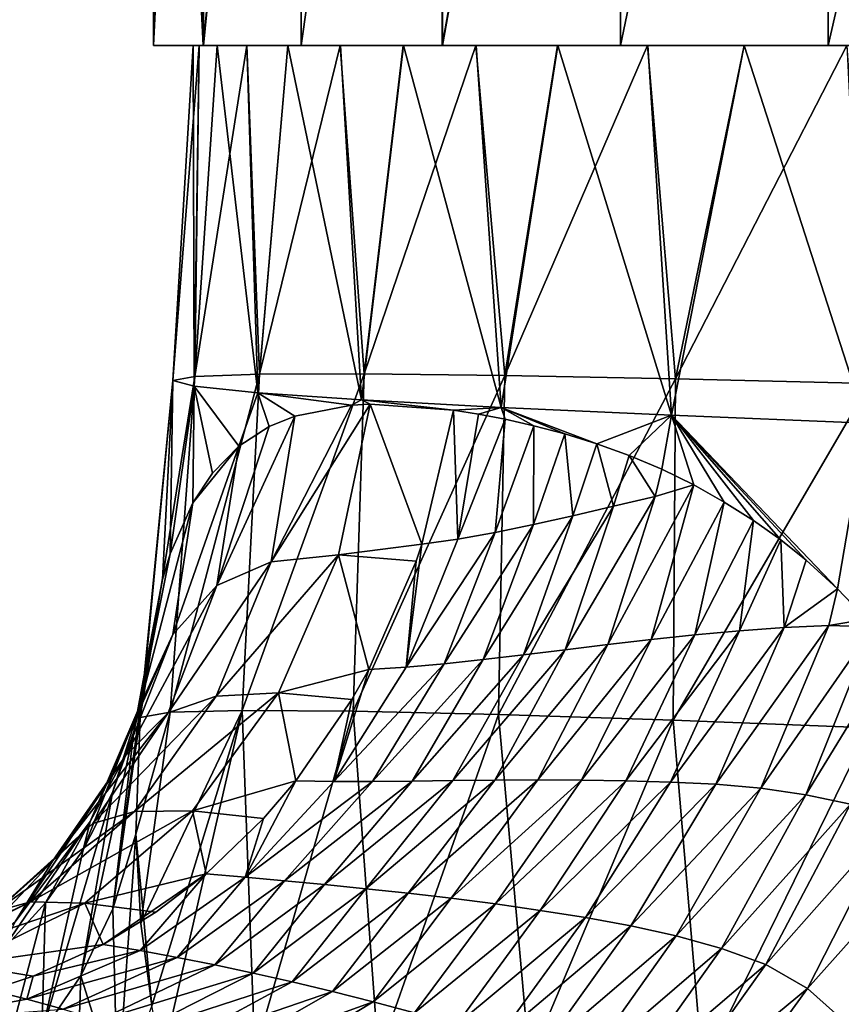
# Model space of a CAD drawing. Header units: millimetres. Extents: x -84 to 84, y -375 to 242.
# Tile 67 of 166: x -17 to -6, y 40 to 53. Entities that reach past the tile are written whole.
import ezdxf

# ---------------------------------------------------------------- set-up
doc = ezdxf.new("R2010")
doc.units = ezdxf.units.MM
doc.header["$LTSCALE"] = 81.481481
for name, color, linetype in [('10', 7, 'CONTINUOUS'), ('218', 7, 'CONTINUOUS'), ('221', 7, 'CONTINUOUS'), ('26', 7, 'CONTINUOUS'), ('27', 7, 'CONTINUOUS'), ('28', 7, 'CONTINUOUS')]:
    doc.layers.add(name, color=color, linetype=linetype)

msp = doc.modelspace()

# ---------------------------------------------------------------- linework, layer by layer
at = {"layer": '10', "color": 7, "linetype": 'CONTINUOUS', "true_color": 0x69ffac}
for points in [[(-15.038, 44.001, -6.405), (-15.45, 40.989, -7.912), (-15.021, 44.137, -6.271), (-15.038, 44.001, -6.405)], [(-15.021, 44.137, -6.271), (-15.45, 40.989, -7.912), (-15.176, 43.306, -5.494), (-15.021, 44.137, -6.271)], [(-15.093, 43.491, -6.923), (-15.45, 40.989, -7.912), (-15.038, 44.001, -6.405), (-15.093, 43.491, -6.923)], [(-15.149, 41.964, -8.526), (-15.45, 40.989, -7.912), (-15.093, 43.491, -6.923), (-15.149, 41.964, -8.526)], [(-15.45, 40.989, -7.912), (-15.869, 40.117, -7.317), (-15.176, 43.306, -5.494), (-15.45, 40.989, -7.912)], [(-15.176, 43.306, -5.494), (-15.869, 40.117, -7.317), (-15.452, 42.51, -4.749), (-15.176, 43.306, -5.494)], [(-15.869, 40.117, -7.317), (-16.377, 39.367, -6.731), (-15.452, 42.51, -4.749), (-15.869, 40.117, -7.317)], [(-15.452, 42.51, -4.749), (-16.377, 39.367, -6.731), (-15.838, 41.763, -4.045), (-15.452, 42.51, -4.749)], [(-15.149, 41.964, -8.526), (-15.389, 38.579, -10.507), (-15.45, 40.989, -7.912), (-15.149, 41.964, -8.526)], [(-14.938, 39.722, -11.023), (-15.389, 38.579, -10.507), (-15.149, 41.964, -8.526), (-14.938, 39.722, -11.023)], [(-15.083, 40.799, -9.803), (-14.938, 39.722, -11.023), (-15.149, 41.964, -8.526), (-15.083, 40.799, -9.803)], [(-15.838, 41.763, -4.045), (-16.377, 39.367, -6.731), (-16.327, 41.068, -3.388), (-15.838, 41.763, -4.045)], [(-16.377, 39.367, -6.731), (-16.948, 38.733, -6.155), (-16.327, 41.068, -3.388), (-16.377, 39.367, -6.731)], [(-16.327, 41.068, -3.388), (-16.948, 38.733, -6.155), (-16.9, 40.44, -2.79), (-16.327, 41.068, -3.388)], [(-15.45, 40.989, -7.912), (-15.389, 38.579, -10.507), (-15.869, 40.117, -7.317), (-15.45, 40.989, -7.912)], [(-15.869, 40.117, -7.317), (-15.955, 37.597, -10.028), (-16.377, 39.367, -6.731), (-15.869, 40.117, -7.317)], [(-15.389, 38.579, -10.507), (-15.955, 37.597, -10.028), (-15.869, 40.117, -7.317), (-15.389, 38.579, -10.507)]]:
    msp.add_3dface(points, dxfattribs=at)
at = {"layer": '218', "color": 7, "linetype": 'CONTINUOUS', "true_color": 0xa2afbf}
for points in [[(-14.917, 52.267, -9.14), (-14.267, 52.267, -12.206), (-14.916, 52.267, -6.008), (-14.917, 52.267, -9.14)], [(-14.916, 52.267, -6.008), (-14.267, 52.267, -12.206), (-14.266, 52.267, -2.943), (-14.916, 52.267, -6.008)], [(-14.267, 52.267, -12.206), (-12.99, 52.267, -15.075), (-13.551, 52.267, -10.668), (-14.267, 52.267, -12.206)], [(-14.266, 52.267, -2.943), (-14.267, 52.267, -12.206), (-13.9, 52.267, -7.575), (-14.266, 52.267, -2.943)], [(-13.9, 52.267, -7.575), (-14.267, 52.267, -12.206), (-13.551, 52.267, -10.668), (-13.9, 52.267, -7.575)], [(-12.99, 52.267, -0.074), (-14.266, 52.267, -2.943), (-13.551, 52.267, -4.482), (-12.99, 52.267, -0.074)], [(-13.551, 52.267, -4.482), (-14.266, 52.267, -2.943), (-13.9, 52.267, -7.575), (-13.551, 52.267, -4.482)], [(-13.551, 52.267, -10.668), (-12.99, 52.267, -15.075), (-12.523, 52.267, -13.606), (-13.551, 52.267, -10.668)], [(-12.523, 52.267, -1.544), (-12.99, 52.267, -0.074), (-13.551, 52.267, -4.482), (-12.523, 52.267, -1.544)], [(-12.99, 52.267, -15.075), (-11.144, 52.267, -17.615), (-12.523, 52.267, -13.606), (-12.99, 52.267, -15.075)], [(-11.143, 52.267, 2.466), (-12.99, 52.267, -0.074), (-12.523, 52.267, -1.544), (-11.143, 52.267, 2.466)], [(-12.523, 52.267, -13.606), (-11.144, 52.267, -17.615), (-10.867, 52.267, -16.242), (-12.523, 52.267, -13.606)], [(-10.867, 52.267, 1.092), (-11.143, 52.267, 2.466), (-12.523, 52.267, -1.544), (-10.867, 52.267, 1.092)], [(-11.144, 52.267, -17.615), (-8.814, 52.267, -19.711), (-10.867, 52.267, -16.242), (-11.144, 52.267, -17.615)], [(-8.813, 52.267, 4.561), (-11.143, 52.267, 2.466), (-10.867, 52.267, 1.092), (-8.813, 52.267, 4.561)], [(-10.867, 52.267, -16.242), (-8.814, 52.267, -19.711), (-8.666, 52.267, -18.443), (-10.867, 52.267, -16.242)], [(-8.666, 52.267, 3.293), (-8.813, 52.267, 4.561), (-10.867, 52.267, 1.092), (-8.666, 52.267, 3.293)], [(-8.814, 52.267, -19.711), (-6.102, 52.267, -21.276), (-8.666, 52.267, -18.443), (-8.814, 52.267, -19.711)], [(-6.101, 52.267, 6.126), (-8.813, 52.267, 4.561), (-8.666, 52.267, 3.293), (-6.101, 52.267, 6.126)], [(-8.666, 52.267, -18.443), (-6.102, 52.267, -21.276), (-6.031, 52.267, -20.099), (-8.666, 52.267, -18.443)], [(-6.031, 52.267, 4.949), (-6.101, 52.267, 6.126), (-8.666, 52.267, 3.293), (-6.031, 52.267, 4.949)], [(-6.102, 52.267, -21.276), (-3.127, 52.267, -22.245), (-6.031, 52.267, -20.099), (-6.102, 52.267, -21.276)], [(-3.126, 52.267, 7.095), (-6.101, 52.267, 6.126), (-6.031, 52.267, 4.949), (-3.126, 52.267, 7.095)], [(-6.031, 52.267, -20.099), (-3.127, 52.267, -22.245), (-3.093, 52.267, -21.127), (-6.031, 52.267, -20.099)], [(-3.093, 52.267, 5.977), (-3.126, 52.267, 7.095), (-6.031, 52.267, 4.949), (-3.093, 52.267, 5.977)]]:
    msp.add_3dface(points, dxfattribs=at)
at = {"layer": '221', "color": 7, "linetype": 'CONTINUOUS', "true_color": 0xa2afbf}
for points in [[(-14.267, 52.267, -12.206), (-14.917, 52.267, -9.14), (-14.917, 65.267, -9.141), (-14.267, 52.267, -12.206)], [(-14.267, 52.267, -12.206), (-14.917, 65.267, -9.141), (-14.267, 65.267, -12.206), (-14.267, 52.267, -12.206)], [(-14.917, 52.267, -9.14), (-14.916, 52.267, -6.008), (-14.917, 65.267, -6.009), (-14.917, 52.267, -9.14)], [(-14.917, 52.267, -9.14), (-14.917, 65.267, -6.009), (-14.917, 65.267, -9.141), (-14.917, 52.267, -9.14)], [(-14.916, 52.267, -6.008), (-14.267, 65.267, -2.944), (-14.917, 65.267, -6.009), (-14.916, 52.267, -6.008)], [(-14.916, 52.267, -6.008), (-14.266, 52.267, -2.943), (-14.267, 65.267, -2.944), (-14.916, 52.267, -6.008)], [(-12.99, 52.267, -15.075), (-14.267, 52.267, -12.206), (-12.99, 65.267, -15.075), (-12.99, 52.267, -15.075)], [(-14.267, 52.267, -12.206), (-14.267, 65.267, -12.206), (-12.99, 65.267, -15.075), (-14.267, 52.267, -12.206)], [(-14.266, 52.267, -2.943), (-12.99, 65.267, -0.075), (-14.267, 65.267, -2.944), (-14.266, 52.267, -2.943)], [(-14.266, 52.267, -2.943), (-12.99, 52.267, -0.074), (-12.99, 65.267, -0.075), (-14.266, 52.267, -2.943)], [(-11.144, 52.267, -17.615), (-12.99, 52.267, -15.075), (-11.144, 65.267, -17.615), (-11.144, 52.267, -17.615)], [(-12.99, 52.267, -15.075), (-12.99, 65.267, -15.075), (-11.144, 65.267, -17.615), (-12.99, 52.267, -15.075)], [(-12.99, 52.267, -0.074), (-11.143, 52.267, 2.466), (-11.144, 65.267, 2.465), (-12.99, 52.267, -0.074)], [(-12.99, 52.267, -0.074), (-11.144, 65.267, 2.465), (-12.99, 65.267, -0.075), (-12.99, 52.267, -0.074)], [(-8.814, 52.267, -19.711), (-11.144, 52.267, -17.615), (-8.814, 65.267, -19.71), (-8.814, 52.267, -19.711)], [(-11.144, 52.267, -17.615), (-11.144, 65.267, -17.615), (-8.814, 65.267, -19.71), (-11.144, 52.267, -17.615)], [(-11.143, 52.267, 2.466), (-8.814, 65.267, 4.56), (-11.144, 65.267, 2.465), (-11.143, 52.267, 2.466)], [(-11.143, 52.267, 2.466), (-8.813, 52.267, 4.561), (-8.814, 65.267, 4.56), (-11.143, 52.267, 2.466)], [(-6.102, 52.267, -21.276), (-8.814, 52.267, -19.711), (-6.102, 65.267, -21.276), (-6.102, 52.267, -21.276)], [(-8.814, 52.267, -19.711), (-8.814, 65.267, -19.71), (-6.102, 65.267, -21.276), (-8.814, 52.267, -19.711)], [(-8.813, 52.267, 4.561), (-6.102, 65.267, 6.126), (-8.814, 65.267, 4.56), (-8.813, 52.267, 4.561)], [(-8.813, 52.267, 4.561), (-6.101, 52.267, 6.126), (-6.102, 65.267, 6.126), (-8.813, 52.267, 4.561)], [(-3.127, 52.267, -22.245), (-6.102, 52.267, -21.276), (-3.127, 65.267, -22.245), (-3.127, 52.267, -22.245)], [(-6.102, 52.267, -21.276), (-6.102, 65.267, -21.276), (-3.127, 65.267, -22.245), (-6.102, 52.267, -21.276)], [(-6.101, 52.267, 6.126), (-3.127, 65.267, 7.095), (-6.102, 65.267, 6.126), (-6.101, 52.267, 6.126)], [(-6.101, 52.267, 6.126), (-3.126, 52.267, 7.095), (-3.127, 65.267, 7.095), (-6.101, 52.267, 6.126)]]:
    msp.add_3dface(points, dxfattribs=at)
at = {"layer": '26', "color": 7, "linetype": 'CONTINUOUS', "true_color": 0x69ffac}
for points in [[(-10.94, 45.821, 3.19), (-10.998, 47.505, 2.54), (-11.41, 45.755, 2.754), (-10.94, 45.821, 3.19)], [(-10.672, 47.454, 2.89), (-10.998, 47.505, 2.54), (-10.94, 45.821, 3.19), (-10.672, 47.454, 2.89)], [(-10.322, 47.385, 3.242), (-10.672, 47.454, 2.89), (-10.94, 45.821, 3.19), (-10.322, 47.385, 3.242)], [(-10.455, 45.908, 3.593), (-10.322, 47.385, 3.242), (-10.94, 45.821, 3.19), (-10.455, 45.908, 3.593)], [(-9.947, 47.298, 3.597), (-10.322, 47.385, 3.242), (-10.455, 45.908, 3.593), (-9.947, 47.298, 3.597)], [(-9.954, 46.011, 3.968), (-9.947, 47.298, 3.597), (-10.455, 45.908, 3.593), (-9.954, 46.011, 3.968)], [(-9.542, 47.194, 3.956), (-9.947, 47.298, 3.597), (-9.954, 46.011, 3.968), (-9.542, 47.194, 3.956)], [(-9.437, 46.126, 4.322), (-9.542, 47.194, 3.956), (-9.954, 46.011, 3.968), (-9.437, 46.126, 4.322)], [(-9.123, 47.067, 4.303), (-9.542, 47.194, 3.956), (-9.437, 46.126, 4.322), (-9.123, 47.067, 4.303)], [(-8.905, 46.249, 4.658), (-9.123, 47.067, 4.303), (-9.437, 46.126, 4.322), (-8.905, 46.249, 4.658)], [(-8.701, 46.912, 4.635), (-9.123, 47.067, 4.303), (-8.905, 46.249, 4.658), (-8.701, 46.912, 4.635)], [(-8.361, 46.377, 4.977), (-8.701, 46.912, 4.635), (-8.905, 46.249, 4.658), (-8.361, 46.377, 4.977)], [(-8.273, 46.732, 4.952), (-8.701, 46.912, 4.635), (-8.361, 46.377, 4.977), (-8.273, 46.732, 4.952)], [(-7.859, 46.531, 5.244), (-8.273, 46.732, 4.952), (-8.361, 46.377, 4.977), (-7.859, 46.531, 5.244)], [(-7.859, 46.531, 5.244), (-8.361, 46.377, 4.977), (-8.982, 44.443, 5.279), (-7.859, 46.531, 5.244)], [(-8.416, 44.509, 5.558), (-7.859, 46.531, 5.244), (-8.982, 44.443, 5.279), (-8.416, 44.509, 5.558)], [(-7.46, 46.305, 5.515), (-7.859, 46.531, 5.244), (-8.416, 44.509, 5.558), (-7.46, 46.305, 5.515)], [(-8.361, 46.377, 4.977), (-8.905, 46.249, 4.658), (-9.538, 44.376, 4.984), (-8.361, 46.377, 4.977)], [(-8.982, 44.443, 5.279), (-8.361, 46.377, 4.977), (-9.538, 44.376, 4.984), (-8.982, 44.443, 5.279)], [(-7.842, 44.568, 5.821), (-7.46, 46.305, 5.515), (-8.416, 44.509, 5.558), (-7.842, 44.568, 5.821)], [(-7.078, 46.062, 5.765), (-7.46, 46.305, 5.515), (-7.842, 44.568, 5.821), (-7.078, 46.062, 5.765)], [(-8.905, 46.249, 4.658), (-9.437, 46.126, 4.322), (-10.081, 44.309, 4.67), (-8.905, 46.249, 4.658)], [(-9.538, 44.376, 4.984), (-8.905, 46.249, 4.658), (-10.081, 44.309, 4.67), (-9.538, 44.376, 4.984)], [(-9.437, 46.126, 4.322), (-9.954, 46.011, 3.968), (-10.608, 44.246, 4.336), (-9.437, 46.126, 4.322)], [(-10.081, 44.309, 4.67), (-9.437, 46.126, 4.322), (-10.608, 44.246, 4.336), (-10.081, 44.309, 4.67)], [(-7.262, 44.621, 6.071), (-7.078, 46.062, 5.765), (-7.842, 44.568, 5.821), (-7.262, 44.621, 6.071)], [(-6.722, 45.809, 5.992), (-7.078, 46.062, 5.765), (-7.262, 44.621, 6.071), (-6.722, 45.809, 5.992)], [(-9.954, 46.011, 3.968), (-10.455, 45.908, 3.593), (-11.12, 44.191, 3.975), (-9.954, 46.011, 3.968)], [(-10.608, 44.246, 4.336), (-9.954, 46.011, 3.968), (-11.12, 44.191, 3.975), (-10.608, 44.246, 4.336)], [(-10.455, 45.908, 3.593), (-10.94, 45.821, 3.19), (-11.618, 44.146, 3.581), (-10.455, 45.908, 3.593)], [(-11.12, 44.191, 3.975), (-10.455, 45.908, 3.593), (-11.618, 44.146, 3.581), (-11.12, 44.191, 3.975)], [(-10.94, 45.821, 3.19), (-11.41, 45.755, 2.754), (-11.618, 44.146, 3.581), (-10.94, 45.821, 3.19)], [(-6.678, 44.667, 6.307), (-6.722, 45.809, 5.992), (-7.262, 44.621, 6.071), (-6.678, 44.667, 6.307)], [(-6.391, 45.544, 6.199), (-6.722, 45.809, 5.992), (-6.678, 44.667, 6.307), (-6.391, 45.544, 6.199)], [(-11.41, 45.755, 2.754), (-11.486, 45.531, 2.796), (-11.618, 44.146, 3.581), (-11.41, 45.755, 2.754)], [(-5.978, 45.17, 6.457), (-6.391, 45.544, 6.199), (-6.678, 44.667, 6.307), (-5.978, 45.17, 6.457)], [(-11.618, 44.146, 3.581), (-11.486, 45.531, 2.796), (-12.105, 44.115, 3.146), (-11.618, 44.146, 3.581)], [(-6.094, 44.69, 6.532), (-5.978, 45.17, 6.457), (-6.678, 44.667, 6.307), (-6.094, 44.69, 6.532)], [(-5.599, 44.773, 6.697), (-5.978, 45.17, 6.457), (-6.094, 44.69, 6.532), (-5.599, 44.773, 6.697)], [(-5.514, 44.675, 6.751), (-5.599, 44.773, 6.697), (-6.094, 44.69, 6.532), (-5.514, 44.675, 6.751)], [(-6.678, 44.667, 6.307), (-7.262, 44.621, 6.071), (-8.161, 42.644, 6.543), (-6.678, 44.667, 6.307)], [(-7.57, 42.617, 6.766), (-6.678, 44.667, 6.307), (-8.161, 42.644, 6.543), (-7.57, 42.617, 6.766)], [(-6.094, 44.69, 6.532), (-6.678, 44.667, 6.307), (-7.57, 42.617, 6.766), (-6.094, 44.69, 6.532)], [(-6.98, 42.566, 6.982), (-6.094, 44.69, 6.532), (-7.57, 42.617, 6.766), (-6.98, 42.566, 6.982)], [(-5.514, 44.675, 6.751), (-6.094, 44.69, 6.532), (-6.98, 42.566, 6.982), (-5.514, 44.675, 6.751)], [(-6.394, 42.48, 7.196), (-5.514, 44.675, 6.751), (-6.98, 42.566, 6.982), (-6.394, 42.48, 7.196)], [(-5.249, 44.351, 6.926), (-5.514, 44.675, 6.751), (-6.394, 42.48, 7.196), (-5.249, 44.351, 6.926)], [(-8.416, 44.509, 5.558), (-8.982, 44.443, 5.279), (-9.897, 42.674, 5.795), (-8.416, 44.509, 5.558)], [(-9.326, 42.672, 6.059), (-8.416, 44.509, 5.558), (-9.897, 42.674, 5.795), (-9.326, 42.672, 6.059)], [(-7.842, 44.568, 5.821), (-8.416, 44.509, 5.558), (-9.326, 42.672, 6.059), (-7.842, 44.568, 5.821)], [(-8.747, 42.662, 6.308), (-7.842, 44.568, 5.821), (-9.326, 42.672, 6.059), (-8.747, 42.662, 6.308)], [(-7.262, 44.621, 6.071), (-7.842, 44.568, 5.821), (-8.747, 42.662, 6.308), (-7.262, 44.621, 6.071)], [(-8.161, 42.644, 6.543), (-7.262, 44.621, 6.071), (-8.747, 42.662, 6.308), (-8.161, 42.644, 6.543)], [(-9.538, 44.376, 4.984), (-10.081, 44.309, 4.67), (-11.005, 42.666, 5.211), (-9.538, 44.376, 4.984)], [(-10.458, 42.671, 5.513), (-9.538, 44.376, 4.984), (-11.005, 42.666, 5.211), (-10.458, 42.671, 5.513)], [(-8.982, 44.443, 5.279), (-9.538, 44.376, 4.984), (-10.458, 42.671, 5.513), (-8.982, 44.443, 5.279)], [(-9.897, 42.674, 5.795), (-8.982, 44.443, 5.279), (-10.458, 42.671, 5.513), (-9.897, 42.674, 5.795)], [(-10.608, 44.246, 4.336), (-11.12, 44.191, 3.975), (-12.054, 42.655, 4.533), (-10.608, 44.246, 4.336)], [(-11.537, 42.66, 4.886), (-10.608, 44.246, 4.336), (-12.054, 42.655, 4.533), (-11.537, 42.66, 4.886)], [(-10.081, 44.309, 4.67), (-10.608, 44.246, 4.336), (-11.537, 42.66, 4.886), (-10.081, 44.309, 4.67)], [(-11.005, 42.666, 5.211), (-10.081, 44.309, 4.67), (-11.537, 42.66, 4.886), (-11.005, 42.666, 5.211)], [(-5.811, 42.356, 7.409), (-5.249, 44.351, 6.926), (-6.394, 42.48, 7.196), (-5.811, 42.356, 7.409)], [(-11.12, 44.191, 3.975), (-11.618, 44.146, 3.581), (-12.559, 42.655, 4.141), (-11.12, 44.191, 3.975)], [(-12.054, 42.655, 4.533), (-11.12, 44.191, 3.975), (-12.559, 42.655, 4.141), (-12.054, 42.655, 4.533)], [(-11.618, 44.146, 3.581), (-12.105, 44.115, 3.146), (-12.559, 42.655, 4.141), (-11.618, 44.146, 3.581)], [(-12.105, 44.115, 3.146), (-12.325, 43.723, 3.273), (-12.559, 42.655, 4.141), (-12.105, 44.115, 3.146)], [(-12.559, 42.655, 4.141), (-12.325, 43.723, 3.273), (-13.057, 42.662, 3.701), (-12.559, 42.655, 4.141)], [(-12.559, 42.655, 4.141), (-13.057, 42.662, 3.701), (-13.719, 41.403, 4.852), (-12.559, 42.655, 4.141)], [(-13.057, 42.662, 3.701), (-13.478, 42.171, 3.95), (-13.719, 41.403, 4.852), (-13.057, 42.662, 3.701)], [(-12.054, 42.655, 4.533), (-12.559, 42.655, 4.141), (-13.719, 41.403, 4.852), (-12.054, 42.655, 4.533)], [(-13.205, 41.356, 5.254), (-12.054, 42.655, 4.533), (-13.719, 41.403, 4.852), (-13.205, 41.356, 5.254)], [(-11.537, 42.66, 4.886), (-12.054, 42.655, 4.533), (-13.205, 41.356, 5.254), (-11.537, 42.66, 4.886)], [(-12.681, 41.307, 5.614), (-11.537, 42.66, 4.886), (-13.205, 41.356, 5.254), (-12.681, 41.307, 5.614)], [(-11.005, 42.666, 5.211), (-11.537, 42.66, 4.886), (-12.681, 41.307, 5.614), (-11.005, 42.666, 5.211)], [(-12.144, 41.253, 5.942), (-11.005, 42.666, 5.211), (-12.681, 41.307, 5.614), (-12.144, 41.253, 5.942)], [(-10.458, 42.671, 5.513), (-11.005, 42.666, 5.211), (-12.144, 41.253, 5.942), (-10.458, 42.671, 5.513)], [(-11.591, 41.194, 6.246), (-10.458, 42.671, 5.513), (-12.144, 41.253, 5.942), (-11.591, 41.194, 6.246)], [(-9.897, 42.674, 5.795), (-10.458, 42.671, 5.513), (-11.591, 41.194, 6.246), (-9.897, 42.674, 5.795)], [(-11.026, 41.128, 6.528), (-9.897, 42.674, 5.795), (-11.591, 41.194, 6.246), (-11.026, 41.128, 6.528)], [(-9.326, 42.672, 6.059), (-9.897, 42.674, 5.795), (-11.026, 41.128, 6.528), (-9.326, 42.672, 6.059)], [(-10.45, 41.054, 6.792), (-9.326, 42.672, 6.059), (-11.026, 41.128, 6.528), (-10.45, 41.054, 6.792)], [(-8.747, 42.662, 6.308), (-9.326, 42.672, 6.059), (-10.45, 41.054, 6.792), (-8.747, 42.662, 6.308)], [(-9.865, 40.969, 7.039), (-8.747, 42.662, 6.308), (-10.45, 41.054, 6.792), (-9.865, 40.969, 7.039)], [(-8.161, 42.644, 6.543), (-8.747, 42.662, 6.308), (-9.865, 40.969, 7.039), (-8.161, 42.644, 6.543)], [(-9.274, 40.876, 7.272), (-8.161, 42.644, 6.543), (-9.865, 40.969, 7.039), (-9.274, 40.876, 7.272)], [(-7.57, 42.617, 6.766), (-8.161, 42.644, 6.543), (-9.274, 40.876, 7.272), (-7.57, 42.617, 6.766)], [(-8.679, 40.769, 7.494), (-7.57, 42.617, 6.766), (-9.274, 40.876, 7.272), (-8.679, 40.769, 7.494)], [(-6.98, 42.566, 6.982), (-7.57, 42.617, 6.766), (-8.679, 40.769, 7.494), (-6.98, 42.566, 6.982)], [(-8.086, 40.637, 7.712), (-6.98, 42.566, 6.982), (-8.679, 40.769, 7.494), (-8.086, 40.637, 7.712)], [(-6.394, 42.48, 7.196), (-6.98, 42.566, 6.982), (-8.086, 40.637, 7.712), (-6.394, 42.48, 7.196)], [(-7.496, 40.471, 7.932), (-6.394, 42.48, 7.196), (-8.086, 40.637, 7.712), (-7.496, 40.471, 7.932)], [(-5.811, 42.356, 7.409), (-6.394, 42.48, 7.196), (-7.496, 40.471, 7.932), (-5.811, 42.356, 7.409)], [(-6.915, 40.265, 8.158), (-5.811, 42.356, 7.409), (-7.496, 40.471, 7.932), (-6.915, 40.265, 8.158)], [(-5.251, 42.143, 7.638), (-5.811, 42.356, 7.409), (-6.915, 40.265, 8.158), (-5.251, 42.143, 7.638)], [(-13.719, 41.403, 4.852), (-13.478, 42.171, 3.95), (-14.23, 41.449, 4.398), (-13.719, 41.403, 4.852)], [(-6.373, 39.951, 8.424), (-5.251, 42.143, 7.638), (-6.915, 40.265, 8.158), (-6.373, 39.951, 8.424)], [(-4.742, 41.774, 7.904), (-5.251, 42.143, 7.638), (-6.373, 39.951, 8.424), (-4.742, 41.774, 7.904)], [(-5.882, 39.516, 8.737), (-4.742, 41.774, 7.904), (-6.373, 39.951, 8.424), (-5.882, 39.516, 8.737)], [(-14.23, 41.449, 4.398), (-14.888, 40.946, 4.794), (-15.577, 40.526, 5.21), (-14.23, 41.449, 4.398)], [(-15.092, 40.445, 5.656), (-14.23, 41.449, 4.398), (-15.577, 40.526, 5.21), (-15.092, 40.445, 5.656)], [(-13.719, 41.403, 4.852), (-14.23, 41.449, 4.398), (-15.092, 40.445, 5.656), (-13.719, 41.403, 4.852)], [(-14.608, 40.356, 6.055), (-13.719, 41.403, 4.852), (-15.092, 40.445, 5.656), (-14.608, 40.356, 6.055)], [(-13.205, 41.356, 5.254), (-13.719, 41.403, 4.852), (-14.608, 40.356, 6.055), (-13.205, 41.356, 5.254)], [(-14.118, 40.258, 6.414), (-13.205, 41.356, 5.254), (-14.608, 40.356, 6.055), (-14.118, 40.258, 6.414)], [(-12.681, 41.307, 5.614), (-13.205, 41.356, 5.254), (-14.118, 40.258, 6.414), (-12.681, 41.307, 5.614)], [(-13.617, 40.152, 6.743), (-12.681, 41.307, 5.614), (-14.118, 40.258, 6.414), (-13.617, 40.152, 6.743)], [(-12.144, 41.253, 5.942), (-12.681, 41.307, 5.614), (-13.617, 40.152, 6.743), (-12.144, 41.253, 5.942)], [(-13.104, 40.037, 7.047), (-12.144, 41.253, 5.942), (-13.617, 40.152, 6.743), (-13.104, 40.037, 7.047)], [(-11.591, 41.194, 6.246), (-12.144, 41.253, 5.942), (-13.104, 40.037, 7.047), (-11.591, 41.194, 6.246)], [(-12.58, 39.912, 7.33), (-11.591, 41.194, 6.246), (-13.104, 40.037, 7.047), (-12.58, 39.912, 7.33)], [(-11.026, 41.128, 6.528), (-11.591, 41.194, 6.246), (-12.58, 39.912, 7.33), (-11.026, 41.128, 6.528)], [(-12.047, 39.777, 7.595), (-11.026, 41.128, 6.528), (-12.58, 39.912, 7.33), (-12.047, 39.777, 7.595)], [(-10.45, 41.054, 6.792), (-11.026, 41.128, 6.528), (-12.047, 39.777, 7.595), (-10.45, 41.054, 6.792)], [(-11.506, 39.63, 7.844), (-10.45, 41.054, 6.792), (-12.047, 39.777, 7.595), (-11.506, 39.63, 7.844)], [(-9.865, 40.969, 7.039), (-10.45, 41.054, 6.792), (-11.506, 39.63, 7.844), (-9.865, 40.969, 7.039)], [(-10.959, 39.474, 8.078), (-9.865, 40.969, 7.039), (-11.506, 39.63, 7.844), (-10.959, 39.474, 8.078)], [(-9.274, 40.876, 7.272), (-9.865, 40.969, 7.039), (-10.959, 39.474, 8.078), (-9.274, 40.876, 7.272)], [(-10.408, 39.308, 8.3), (-9.274, 40.876, 7.272), (-10.959, 39.474, 8.078), (-10.408, 39.308, 8.3)], [(-8.679, 40.769, 7.494), (-9.274, 40.876, 7.272), (-10.408, 39.308, 8.3), (-8.679, 40.769, 7.494)], [(-9.856, 39.125, 8.515), (-8.679, 40.769, 7.494), (-10.408, 39.308, 8.3), (-9.856, 39.125, 8.515)], [(-8.086, 40.637, 7.712), (-8.679, 40.769, 7.494), (-9.856, 39.125, 8.515), (-8.086, 40.637, 7.712)], [(-15.092, 40.445, 5.656), (-15.577, 40.526, 5.21), (-16.489, 40.111, 5.764), (-15.092, 40.445, 5.656)], [(-9.309, 38.916, 8.733), (-8.086, 40.637, 7.712), (-9.856, 39.125, 8.515), (-9.309, 38.916, 8.733)], [(-7.496, 40.471, 7.932), (-8.086, 40.637, 7.712), (-9.309, 38.916, 8.733), (-7.496, 40.471, 7.932)], [(-16.573, 39.81, 6.568), (-14.608, 40.356, 6.055), (-15.092, 40.445, 5.656), (-16.573, 39.81, 6.568)], [(-16.573, 39.81, 6.568), (-15.092, 40.445, 5.656), (-16.489, 40.111, 5.764), (-16.573, 39.81, 6.568)], [(-8.767, 38.683, 8.952), (-7.496, 40.471, 7.932), (-9.309, 38.916, 8.733), (-8.767, 38.683, 8.952)], [(-6.915, 40.265, 8.158), (-7.496, 40.471, 7.932), (-8.767, 38.683, 8.952), (-6.915, 40.265, 8.158)], [(-16.573, 39.81, 6.568), (-16.1, 39.679, 6.985), (-14.608, 40.356, 6.055), (-16.573, 39.81, 6.568)], [(-16.1, 39.679, 6.985), (-14.118, 40.258, 6.414), (-14.608, 40.356, 6.055), (-16.1, 39.679, 6.985)], [(-8.246, 38.398, 9.194), (-6.915, 40.265, 8.158), (-8.767, 38.683, 8.952), (-8.246, 38.398, 9.194)], [(-6.373, 39.951, 8.424), (-6.915, 40.265, 8.158), (-8.246, 38.398, 9.194), (-6.373, 39.951, 8.424)], [(-16.1, 39.679, 6.985), (-15.624, 39.534, 7.366), (-14.118, 40.258, 6.414), (-16.1, 39.679, 6.985)], [(-15.624, 39.534, 7.366), (-13.617, 40.152, 6.743), (-14.118, 40.258, 6.414), (-15.624, 39.534, 7.366)], [(-15.624, 39.534, 7.366), (-15.141, 39.375, 7.717), (-13.617, 40.152, 6.743), (-15.624, 39.534, 7.366)], [(-15.141, 39.375, 7.717), (-13.104, 40.037, 7.047), (-13.617, 40.152, 6.743), (-15.141, 39.375, 7.717)], [(-17.049, 39.926, 6.107), (-16.573, 39.81, 6.568), (-16.489, 40.111, 5.764), (-17.049, 39.926, 6.107)], [(-15.141, 39.375, 7.717), (-14.647, 39.203, 8.043), (-13.104, 40.037, 7.047), (-15.141, 39.375, 7.717)], [(-14.647, 39.203, 8.043), (-12.58, 39.912, 7.33), (-13.104, 40.037, 7.047), (-14.647, 39.203, 8.043)], [(-17.049, 39.926, 6.107), (-18.126, 39.523, 7.533), (-16.573, 39.81, 6.568), (-17.049, 39.926, 6.107)], [(-14.647, 39.203, 8.043), (-14.144, 39.017, 8.347), (-12.58, 39.912, 7.33), (-14.647, 39.203, 8.043)], [(-14.144, 39.017, 8.347), (-12.047, 39.777, 7.595), (-12.58, 39.912, 7.33), (-14.144, 39.017, 8.347)], [(-7.772, 38.018, 9.49), (-6.373, 39.951, 8.424), (-8.246, 38.398, 9.194), (-7.772, 38.018, 9.49)], [(-5.882, 39.516, 8.737), (-6.373, 39.951, 8.424), (-7.772, 38.018, 9.49), (-5.882, 39.516, 8.737)], [(-16.573, 39.81, 6.568), (-18.126, 39.523, 7.533), (-16.1, 39.679, 6.985), (-16.573, 39.81, 6.568)], [(-14.144, 39.017, 8.347), (-13.633, 38.818, 8.631), (-12.047, 39.777, 7.595), (-14.144, 39.017, 8.347)], [(-13.633, 38.818, 8.631), (-11.506, 39.63, 7.844), (-12.047, 39.777, 7.595), (-13.633, 38.818, 8.631)]]:
    msp.add_3dface(points, dxfattribs=at)
at = {"layer": '27', "color": 7, "linetype": 'CONTINUOUS', "true_color": 0x69ffac}
for points in [[(-12.331, 47.57, 0.852), (-13.382, 45.523, 0.14), (-12.086, 47.585, 1.199), (-12.331, 47.57, 0.852)], [(-12.086, 47.585, 1.199), (-13.382, 45.523, 0.14), (-12.498, 45.615, 1.528), (-12.086, 47.585, 1.199)], [(-13.069, 47.428, -0.328), (-13.382, 45.523, 0.14), (-12.331, 47.57, 0.852), (-13.069, 47.428, -0.328)], [(-11.41, 45.755, 2.754), (-12.086, 47.585, 1.199), (-12.498, 45.615, 1.528), (-11.41, 45.755, 2.754)], [(-11.41, 45.755, 2.754), (-10.998, 47.505, 2.54), (-12.086, 47.585, 1.199), (-11.41, 45.755, 2.754)], [(-13.408, 47.293, -0.963), (-14.088, 45.213, -1.272), (-13.069, 47.428, -0.328), (-13.408, 47.293, -0.963)], [(-13.069, 47.428, -0.328), (-14.088, 45.213, -1.272), (-13.382, 45.523, 0.14), (-13.069, 47.428, -0.328)], [(-13.803, 47.034, -1.799), (-14.088, 45.213, -1.272), (-13.408, 47.293, -0.963), (-13.803, 47.034, -1.799)], [(-14.404, 46.294, -3.414), (-14.663, 44.576, -2.719), (-13.803, 47.034, -1.799), (-14.404, 46.294, -3.414)], [(-13.803, 47.034, -1.799), (-14.663, 44.576, -2.719), (-14.088, 45.213, -1.272), (-13.803, 47.034, -1.799)], [(-14.145, 46.68, -2.65), (-14.404, 46.294, -3.414), (-13.803, 47.034, -1.799), (-14.145, 46.68, -2.65)], [(-14.698, 45.626, -4.494), (-15.097, 43.641, -4.13), (-14.404, 46.294, -3.414), (-14.698, 45.626, -4.494)], [(-14.404, 46.294, -3.414), (-15.097, 43.641, -4.13), (-14.663, 44.576, -2.719), (-14.404, 46.294, -3.414)], [(-11.486, 45.531, 2.796), (-11.41, 45.755, 2.754), (-12.498, 45.615, 1.528), (-11.486, 45.531, 2.796)], [(-14.799, 45.292, -4.953), (-15.097, 43.641, -4.13), (-14.698, 45.626, -4.494), (-14.799, 45.292, -4.953)], [(-13.382, 45.523, 0.14), (-14.099, 43.768, 0.738), (-12.498, 45.615, 1.528), (-13.382, 45.523, 0.14)], [(-12.498, 45.615, 1.528), (-14.099, 43.768, 0.738), (-13.282, 43.812, 2.068), (-12.498, 45.615, 1.528)], [(-12.105, 44.115, 3.146), (-12.498, 45.615, 1.528), (-13.282, 43.812, 2.068), (-12.105, 44.115, 3.146)], [(-12.105, 44.115, 3.146), (-11.486, 45.531, 2.796), (-12.498, 45.615, 1.528), (-12.105, 44.115, 3.146)], [(-14.088, 45.213, -1.272), (-14.726, 43.549, -0.583), (-13.382, 45.523, 0.14), (-14.088, 45.213, -1.272)], [(-13.382, 45.523, 0.14), (-14.726, 43.549, -0.583), (-14.099, 43.768, 0.738), (-13.382, 45.523, 0.14)], [(-15.021, 44.137, -6.271), (-15.176, 43.306, -5.494), (-14.799, 45.292, -4.953), (-15.021, 44.137, -6.271)], [(-14.799, 45.292, -4.953), (-15.176, 43.306, -5.494), (-15.097, 43.641, -4.13), (-14.799, 45.292, -4.953)], [(-14.663, 44.576, -2.719), (-15.283, 42.991, -1.939), (-14.088, 45.213, -1.272), (-14.663, 44.576, -2.719)], [(-14.088, 45.213, -1.272), (-15.283, 42.991, -1.939), (-14.726, 43.549, -0.583), (-14.088, 45.213, -1.272)], [(-15.097, 43.641, -4.13), (-15.747, 42.13, -3.247), (-14.663, 44.576, -2.719), (-15.097, 43.641, -4.13)], [(-14.663, 44.576, -2.719), (-15.747, 42.13, -3.247), (-15.283, 42.991, -1.939), (-14.663, 44.576, -2.719)], [(-12.325, 43.723, 3.273), (-12.105, 44.115, 3.146), (-13.282, 43.812, 2.068), (-12.325, 43.723, 3.273)], [(-14.726, 43.549, -0.583), (-15.709, 42.107, 0.197), (-14.099, 43.768, 0.738), (-14.726, 43.549, -0.583)], [(-14.099, 43.768, 0.738), (-15.709, 42.107, 0.197), (-15.167, 42.262, 1.478), (-14.099, 43.768, 0.738)], [(-14.099, 43.768, 0.738), (-15.167, 42.262, 1.478), (-13.282, 43.812, 2.068), (-14.099, 43.768, 0.738)], [(-13.282, 43.812, 2.068), (-15.167, 42.262, 1.478), (-14.408, 42.27, 2.786), (-13.282, 43.812, 2.068)], [(-13.057, 42.662, 3.701), (-13.282, 43.812, 2.068), (-14.408, 42.27, 2.786), (-13.057, 42.662, 3.701)], [(-13.057, 42.662, 3.701), (-12.325, 43.723, 3.273), (-13.282, 43.812, 2.068), (-13.057, 42.662, 3.701)], [(-15.452, 42.51, -4.749), (-15.838, 41.763, -4.045), (-15.097, 43.641, -4.13), (-15.452, 42.51, -4.749)], [(-15.097, 43.641, -4.13), (-15.838, 41.763, -4.045), (-15.747, 42.13, -3.247), (-15.097, 43.641, -4.13)], [(-15.176, 43.306, -5.494), (-15.452, 42.51, -4.749), (-15.097, 43.641, -4.13), (-15.176, 43.306, -5.494)], [(-15.283, 42.991, -1.939), (-16.239, 41.614, -1.106), (-14.726, 43.549, -0.583), (-15.283, 42.991, -1.939)], [(-14.726, 43.549, -0.583), (-16.239, 41.614, -1.106), (-15.709, 42.107, 0.197), (-14.726, 43.549, -0.583)], [(-15.747, 42.13, -3.247), (-16.724, 40.82, -2.346), (-15.283, 42.991, -1.939), (-15.747, 42.13, -3.247)], [(-15.283, 42.991, -1.939), (-16.724, 40.82, -2.346), (-16.239, 41.614, -1.106), (-15.283, 42.991, -1.939)], [(-13.478, 42.171, 3.95), (-13.057, 42.662, 3.701), (-14.408, 42.27, 2.786), (-13.478, 42.171, 3.95)], [(-15.709, 42.107, 0.197), (-16.986, 40.954, 1.029), (-15.167, 42.262, 1.478), (-15.709, 42.107, 0.197)], [(-15.167, 42.262, 1.478), (-16.986, 40.954, 1.029), (-16.525, 41.08, 2.32), (-15.167, 42.262, 1.478)], [(-15.167, 42.262, 1.478), (-16.525, 41.08, 2.32), (-14.408, 42.27, 2.786), (-15.167, 42.262, 1.478)], [(-14.408, 42.27, 2.786), (-16.525, 41.08, 2.32), (-15.816, 41.066, 3.641), (-14.408, 42.27, 2.786)], [(-14.23, 41.449, 4.398), (-14.408, 42.27, 2.786), (-15.816, 41.066, 3.641), (-14.23, 41.449, 4.398)], [(-14.23, 41.449, 4.398), (-13.478, 42.171, 3.95), (-14.408, 42.27, 2.786), (-14.23, 41.449, 4.398)], [(-16.239, 41.614, -1.106), (-17.485, 40.504, -0.258), (-15.709, 42.107, 0.197), (-16.239, 41.614, -1.106)], [(-15.709, 42.107, 0.197), (-17.485, 40.504, -0.258), (-16.986, 40.954, 1.029), (-15.709, 42.107, 0.197)], [(-16.327, 41.068, -3.388), (-16.9, 40.44, -2.79), (-15.747, 42.13, -3.247), (-16.327, 41.068, -3.388)], [(-15.747, 42.13, -3.247), (-16.9, 40.44, -2.79), (-16.724, 40.82, -2.346), (-15.747, 42.13, -3.247)], [(-15.838, 41.763, -4.045), (-16.327, 41.068, -3.388), (-15.747, 42.13, -3.247), (-15.838, 41.763, -4.045)], [(-16.724, 40.82, -2.346), (-17.986, 39.764, -1.464), (-16.239, 41.614, -1.106), (-16.724, 40.82, -2.346)], [(-16.239, 41.614, -1.106), (-17.986, 39.764, -1.464), (-17.485, 40.504, -0.258), (-16.239, 41.614, -1.106)], [(-14.888, 40.946, 4.794), (-14.23, 41.449, 4.398), (-15.816, 41.066, 3.641), (-14.888, 40.946, 4.794)], [(-16.986, 40.954, 1.029), (-18.497, 40.146, 1.875), (-16.525, 41.08, 2.32), (-16.986, 40.954, 1.029)], [(-16.525, 41.08, 2.32), (-18.497, 40.146, 1.875), (-18.109, 40.283, 3.221), (-16.525, 41.08, 2.32)], [(-16.525, 41.08, 2.32), (-18.109, 40.283, 3.221), (-15.816, 41.066, 3.641), (-16.525, 41.08, 2.32)], [(-15.816, 41.066, 3.641), (-18.109, 40.283, 3.221), (-17.433, 40.265, 4.59), (-15.816, 41.066, 3.641)], [(-15.577, 40.526, 5.21), (-15.816, 41.066, 3.641), (-17.433, 40.265, 4.59), (-15.577, 40.526, 5.21)], [(-15.577, 40.526, 5.21), (-14.888, 40.946, 4.794), (-15.816, 41.066, 3.641), (-15.577, 40.526, 5.21)], [(-16.489, 40.111, 5.764), (-15.577, 40.526, 5.21), (-17.433, 40.265, 4.59), (-16.489, 40.111, 5.764)], [(-17.049, 39.926, 6.107), (-16.489, 40.111, 5.764), (-17.433, 40.265, 4.59), (-17.049, 39.926, 6.107)]]:
    msp.add_3dface(points, dxfattribs=at)
at = {"layer": '28', "color": 7, "linetype": 'CONTINUOUS', "true_color": 0x69ffac}
for points in [[(-14.377, 47.945, -9.9), (-14.665, 47.891, -6.988), (-14.321, 52.268, -9.115), (-14.377, 47.945, -9.9)], [(-14.321, 52.268, -9.115), (-14.665, 47.891, -6.988), (-14.399, 52.267, -7.621), (-14.321, 52.268, -9.115)], [(-14.665, 47.891, -6.988), (-14.385, 47.818, -4.131), (-14.399, 52.267, -7.621), (-14.665, 47.891, -6.988)], [(-14.399, 52.267, -7.621), (-14.385, 47.818, -4.131), (-14.321, 52.267, -6.127), (-14.399, 52.267, -7.621)], [(-14.385, 47.818, -4.131), (-13.553, 47.731, -1.429), (-14.086, 52.268, -4.643), (-14.385, 47.818, -4.131)], [(-14.321, 52.267, -6.127), (-14.385, 47.818, -4.131), (-14.086, 52.268, -4.643), (-14.321, 52.267, -6.127)], [(-13.534, 47.975, -12.745), (-14.377, 47.945, -9.9), (-13.7, 52.268, -12.051), (-13.534, 47.975, -12.745)], [(-13.7, 52.268, -12.051), (-14.377, 47.945, -9.9), (-14.087, 52.267, -10.599), (-13.7, 52.268, -12.051)], [(-14.087, 52.267, -10.599), (-14.377, 47.945, -9.9), (-14.321, 52.268, -9.115), (-14.087, 52.267, -10.599)], [(-14.086, 52.268, -4.643), (-13.553, 47.731, -1.429), (-13.699, 52.267, -3.19), (-14.086, 52.268, -4.643)], [(-13.163, 52.267, -13.456), (-13.534, 47.975, -12.745), (-13.7, 52.268, -12.051), (-13.163, 52.267, -13.456)], [(-13.699, 52.267, -3.19), (-13.553, 47.731, -1.429), (-13.162, 52.267, -1.783), (-13.699, 52.267, -3.19)], [(-13.553, 47.731, -1.429), (-12.198, 47.638, 1.028), (-13.162, 52.267, -1.783), (-13.553, 47.731, -1.429)], [(-12.165, 47.979, -15.4), (-13.534, 47.975, -12.745), (-12.477, 52.268, -14.805), (-12.165, 47.979, -15.4)], [(-12.477, 52.268, -14.805), (-13.534, 47.975, -12.745), (-13.163, 52.267, -13.456), (-12.477, 52.268, -14.805)], [(-13.162, 52.267, -1.783), (-12.198, 47.638, 1.028), (-12.475, 52.267, -0.433), (-13.162, 52.267, -1.783)], [(-11.654, 52.267, -16.073), (-12.165, 47.979, -15.4), (-12.477, 52.268, -14.805), (-11.654, 52.267, -16.073)], [(-12.475, 52.267, -0.433), (-12.198, 47.638, 1.028), (-11.652, 52.268, 0.837), (-12.475, 52.267, -0.433)], [(-12.198, 47.638, 1.028), (-10.374, 47.54, 3.16), (-11.652, 52.268, 0.837), (-12.198, 47.638, 1.028)], [(-10.328, 47.958, -17.75), (-12.165, 47.979, -15.4), (-10.706, 52.267, -17.247), (-10.328, 47.958, -17.75)], [(-10.706, 52.267, -17.247), (-12.165, 47.979, -15.4), (-11.654, 52.267, -16.073), (-10.706, 52.267, -17.247)], [(-11.652, 52.268, 0.837), (-10.374, 47.54, 3.16), (-10.703, 52.267, 2.012), (-11.652, 52.268, 0.837)], [(-9.638, 52.268, -18.316), (-10.328, 47.958, -17.75), (-10.706, 52.267, -17.247), (-9.638, 52.268, -18.316)], [(-10.703, 52.267, 2.012), (-10.374, 47.54, 3.16), (-9.634, 52.267, 3.082), (-10.703, 52.267, 2.012)], [(-10.374, 47.54, 3.16), (-8.149, 47.438, 4.893), (-9.634, 52.267, 3.082), (-10.374, 47.54, 3.16)], [(-8.464, 52.267, -19.266), (-10.328, 47.958, -17.75), (-9.638, 52.268, -18.316), (-8.464, 52.267, -19.266)], [(-8.095, 47.915, -19.694), (-10.328, 47.958, -17.75), (-8.464, 52.267, -19.266), (-8.095, 47.915, -19.694)], [(-9.634, 52.267, 3.082), (-8.149, 47.438, 4.893), (-8.46, 52.268, 4.032), (-9.634, 52.267, 3.082)], [(-7.2, 52.268, -20.087), (-8.095, 47.915, -19.694), (-8.464, 52.267, -19.266), (-7.2, 52.268, -20.087)], [(-8.46, 52.268, 4.032), (-8.149, 47.438, 4.893), (-7.197, 52.267, 4.853), (-8.46, 52.268, 4.032)], [(-8.149, 47.438, 4.893), (-5.61, 47.333, 6.173), (-7.197, 52.267, 4.853), (-8.149, 47.438, 4.893)], [(-5.856, 52.267, -20.771), (-8.095, 47.915, -19.694), (-7.2, 52.268, -20.087), (-5.856, 52.267, -20.771)], [(-5.56, 47.853, -21.15), (-8.095, 47.915, -19.694), (-5.856, 52.267, -20.771), (-5.56, 47.853, -21.15)], [(-7.197, 52.267, 4.853), (-5.61, 47.333, 6.173), (-5.854, 52.268, 5.538), (-7.197, 52.267, 4.853)], [(-13.534, 47.975, -12.745), (-12.165, 47.979, -15.4), (-13.761, 43.583, -12.842), (-13.534, 47.975, -12.745)], [(-13.761, 43.583, -12.842), (-12.165, 47.979, -15.4), (-12.31, 43.572, -15.57), (-13.761, 43.583, -12.842)], [(-12.165, 47.979, -15.4), (-10.328, 47.958, -17.75), (-12.31, 43.572, -15.57), (-12.165, 47.979, -15.4)], [(-15.093, 43.491, -6.923), (-14.665, 47.891, -6.988), (-14.377, 47.945, -9.9), (-15.093, 43.491, -6.923)], [(-15.093, 43.491, -6.923), (-14.377, 47.945, -9.9), (-14.698, 43.558, -9.916), (-15.093, 43.491, -6.923)], [(-15.093, 43.491, -6.923), (-15.038, 44.001, -6.405), (-14.665, 47.891, -6.988), (-15.093, 43.491, -6.923)], [(-15.038, 44.001, -6.405), (-15.021, 44.137, -6.271), (-14.665, 47.891, -6.988), (-15.038, 44.001, -6.405)], [(-15.021, 44.137, -6.271), (-14.799, 45.292, -4.953), (-14.665, 47.891, -6.988), (-15.021, 44.137, -6.271)], [(-14.799, 45.292, -4.953), (-14.698, 45.626, -4.494), (-14.665, 47.891, -6.988), (-14.799, 45.292, -4.953)], [(-14.377, 47.945, -9.9), (-13.534, 47.975, -12.745), (-14.698, 43.558, -9.916), (-14.377, 47.945, -9.9)], [(-14.698, 43.558, -9.916), (-13.534, 47.975, -12.745), (-13.761, 43.583, -12.842), (-14.698, 43.558, -9.916)], [(-14.698, 45.626, -4.494), (-14.385, 47.818, -4.131), (-14.665, 47.891, -6.988), (-14.698, 45.626, -4.494)], [(-12.31, 43.572, -15.57), (-10.328, 47.958, -17.75), (-10.408, 43.529, -17.986), (-12.31, 43.572, -15.57)], [(-10.328, 47.958, -17.75), (-8.095, 47.915, -19.694), (-10.408, 43.529, -17.986), (-10.328, 47.958, -17.75)], [(-10.408, 43.529, -17.986), (-8.095, 47.915, -19.694), (-8.128, 43.456, -19.984), (-10.408, 43.529, -17.986)], [(-8.095, 47.915, -19.694), (-5.56, 47.853, -21.15), (-8.128, 43.456, -19.984), (-8.095, 47.915, -19.694)], [(-8.128, 43.456, -19.984), (-5.56, 47.853, -21.15), (-5.564, 43.356, -21.482), (-8.128, 43.456, -19.984)], [(-14.698, 45.626, -4.494), (-14.404, 46.294, -3.414), (-14.385, 47.818, -4.131), (-14.698, 45.626, -4.494)], [(-14.404, 46.294, -3.414), (-14.145, 46.68, -2.65), (-14.385, 47.818, -4.131), (-14.404, 46.294, -3.414)], [(-14.145, 46.68, -2.65), (-13.803, 47.034, -1.799), (-14.385, 47.818, -4.131), (-14.145, 46.68, -2.65)], [(-13.803, 47.034, -1.799), (-13.553, 47.731, -1.429), (-14.385, 47.818, -4.131), (-13.803, 47.034, -1.799)], [(-13.803, 47.034, -1.799), (-13.408, 47.293, -0.963), (-13.553, 47.731, -1.429), (-13.803, 47.034, -1.799)], [(-13.408, 47.293, -0.963), (-13.069, 47.428, -0.328), (-13.553, 47.731, -1.429), (-13.408, 47.293, -0.963)], [(-13.069, 47.428, -0.328), (-12.331, 47.57, 0.852), (-13.553, 47.731, -1.429), (-13.069, 47.428, -0.328)], [(-12.331, 47.57, 0.852), (-12.198, 47.638, 1.028), (-13.553, 47.731, -1.429), (-12.331, 47.57, 0.852)], [(-12.331, 47.57, 0.852), (-12.086, 47.585, 1.199), (-12.198, 47.638, 1.028), (-12.331, 47.57, 0.852)], [(-12.086, 47.585, 1.199), (-10.998, 47.505, 2.54), (-12.198, 47.638, 1.028), (-12.086, 47.585, 1.199)], [(-10.998, 47.505, 2.54), (-10.374, 47.54, 3.16), (-12.198, 47.638, 1.028), (-10.998, 47.505, 2.54)], [(-10.998, 47.505, 2.54), (-10.672, 47.454, 2.89), (-10.374, 47.54, 3.16), (-10.998, 47.505, 2.54)], [(-10.672, 47.454, 2.89), (-10.322, 47.385, 3.242), (-10.374, 47.54, 3.16), (-10.672, 47.454, 2.89)], [(-10.322, 47.385, 3.242), (-9.947, 47.298, 3.597), (-10.374, 47.54, 3.16), (-10.322, 47.385, 3.242)], [(-9.947, 47.298, 3.597), (-9.542, 47.194, 3.956), (-10.374, 47.54, 3.16), (-9.947, 47.298, 3.597)], [(-9.542, 47.194, 3.956), (-9.123, 47.067, 4.303), (-10.374, 47.54, 3.16), (-9.542, 47.194, 3.956)], [(-9.123, 47.067, 4.303), (-8.149, 47.438, 4.893), (-10.374, 47.54, 3.16), (-9.123, 47.067, 4.303)], [(-9.123, 47.067, 4.303), (-8.701, 46.912, 4.635), (-8.149, 47.438, 4.893), (-9.123, 47.067, 4.303)], [(-8.701, 46.912, 4.635), (-8.273, 46.732, 4.952), (-8.149, 47.438, 4.893), (-8.701, 46.912, 4.635)], [(-8.273, 46.732, 4.952), (-7.859, 46.531, 5.244), (-8.149, 47.438, 4.893), (-8.273, 46.732, 4.952)], [(-7.859, 46.531, 5.244), (-7.46, 46.305, 5.515), (-8.149, 47.438, 4.893), (-7.859, 46.531, 5.244)], [(-7.46, 46.305, 5.515), (-7.078, 46.062, 5.765), (-8.149, 47.438, 4.893), (-7.46, 46.305, 5.515)], [(-7.078, 46.062, 5.765), (-6.722, 45.809, 5.992), (-8.149, 47.438, 4.893), (-7.078, 46.062, 5.765)], [(-6.722, 45.809, 5.992), (-6.391, 45.544, 6.199), (-8.149, 47.438, 4.893), (-6.722, 45.809, 5.992)], [(-6.391, 45.544, 6.199), (-5.978, 45.17, 6.457), (-8.149, 47.438, 4.893), (-6.391, 45.544, 6.199)], [(-5.978, 45.17, 6.457), (-5.61, 47.333, 6.173), (-8.149, 47.438, 4.893), (-5.978, 45.17, 6.457)], [(-5.978, 45.17, 6.457), (-5.599, 44.773, 6.697), (-5.61, 47.333, 6.173), (-5.978, 45.17, 6.457)], [(-15.083, 40.799, -9.803), (-15.149, 41.964, -8.526), (-14.698, 43.558, -9.916), (-15.083, 40.799, -9.803)], [(-15.149, 41.964, -8.526), (-15.093, 43.491, -6.923), (-14.698, 43.558, -9.916), (-15.149, 41.964, -8.526)], [(-14.938, 39.722, -11.023), (-15.083, 40.799, -9.803), (-13.761, 43.583, -12.842), (-14.938, 39.722, -11.023)], [(-15.083, 40.799, -9.803), (-14.698, 43.558, -9.916), (-13.761, 43.583, -12.842), (-15.083, 40.799, -9.803)], [(-14.8, 39.042, -11.812), (-14.938, 39.722, -11.023), (-13.761, 43.583, -12.842), (-14.8, 39.042, -11.812)], [(-14.8, 39.042, -11.812), (-13.761, 43.583, -12.842), (-13.594, 39.112, -14.436), (-14.8, 39.042, -11.812)], [(-13.761, 43.583, -12.842), (-12.31, 43.572, -15.57), (-13.594, 39.112, -14.436), (-13.761, 43.583, -12.842)], [(-13.594, 39.112, -14.436), (-12.31, 43.572, -15.57), (-11.977, 39.071, -16.883), (-13.594, 39.112, -14.436)], [(-12.31, 43.572, -15.57), (-10.408, 43.529, -17.986), (-11.977, 39.071, -16.883), (-12.31, 43.572, -15.57)], [(-11.977, 39.071, -16.883), (-10.408, 43.529, -17.986), (-10.006, 39.004, -19.01), (-11.977, 39.071, -16.883)], [(-10.408, 43.529, -17.986), (-8.128, 43.456, -19.984), (-10.006, 39.004, -19.01), (-10.408, 43.529, -17.986)], [(-10.006, 39.004, -19.01), (-8.128, 43.456, -19.984), (-7.745, 38.912, -20.747), (-10.006, 39.004, -19.01)], [(-8.128, 43.456, -19.984), (-5.564, 43.356, -21.482), (-7.745, 38.912, -20.747), (-8.128, 43.456, -19.984)], [(-7.745, 38.912, -20.747), (-5.564, 43.356, -21.482), (-5.27, 38.795, -22.037), (-7.745, 38.912, -20.747)]]:
    msp.add_3dface(points, dxfattribs=at)

doc.saveas('drawing.dxf')
